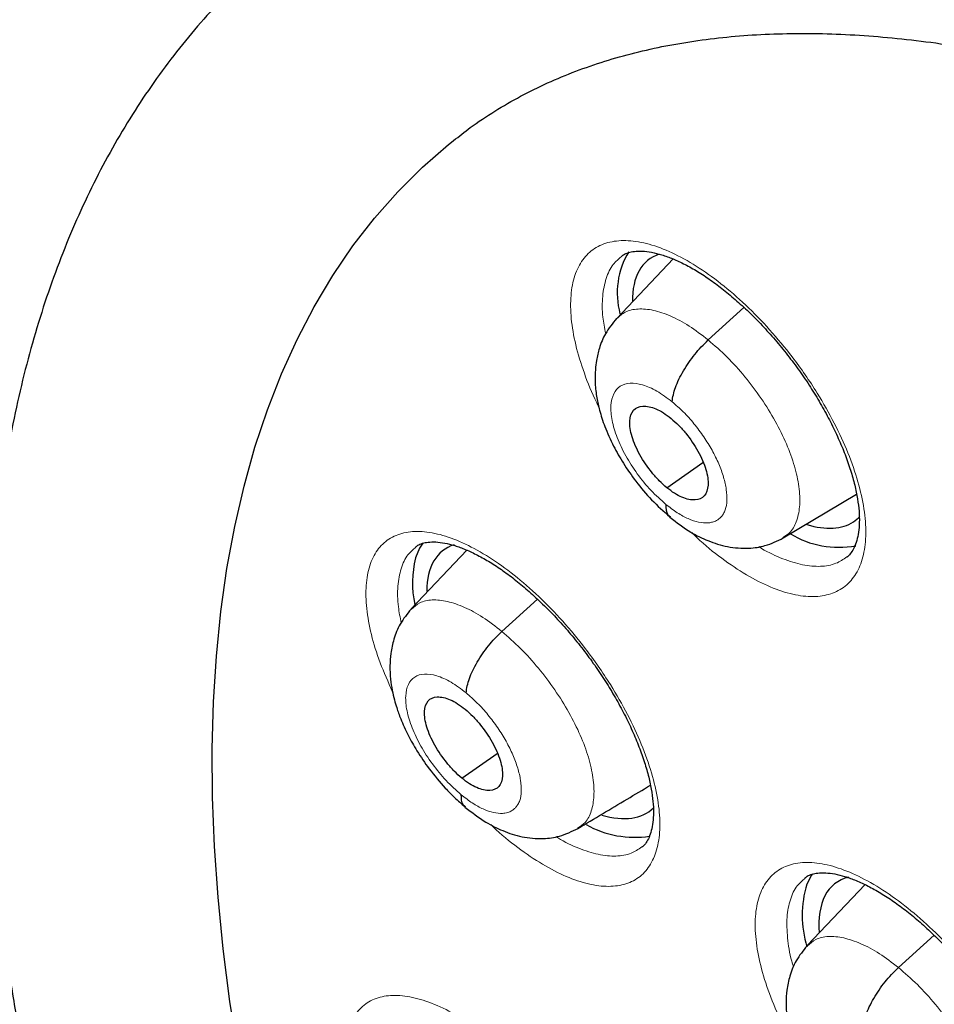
# Model space of a CAD drawing. Header units: millimetres. Extents: x 8 to 2230, y 12 to 2204.
# Tile 123 of 163: x 2035 to 2044, y 853 to 862. Entities that reach past the tile are written whole.
import ezdxf

# ---------------------------------------------------------------- set-up
doc = ezdxf.new("R2010")
doc.units = ezdxf.units.MM

msp = doc.modelspace()

# ---------------------------------------------------------------- linework, layer by layer
at = {"color": 7, "linetype": 'Continuous', "lineweight": 30}
for p, q in [((2041.2593, 859.7665), (2040.7502, 859.2288)), ((2041.5772, 859.0334), (2041.9009, 859.3265)), ((2041.2033, 857.6971), (2041.5292, 857.9241)), ((2042.2557, 857.2429), (2042.9187, 857.6385)), ((2039.3957, 857.132), (2038.8924, 856.6004)), ((2039.7112, 856.3982), (2040.0327, 856.6894)), ((2039.3489, 855.0713), (2039.6686, 855.294)), ((2042.9958, 854.1075), (2042.4736, 853.5559)), ((2043.2975, 853.3578), (2043.6205, 853.6503))]:
    msp.add_line(p, q, dxfattribs=at)
at = {"color": 252, "linetype": 'Continuous', "lineweight": 0, "flags": 128}
msp.add_lwpolyline([(2037.3284, 852.565), (2037.2526, 853.0506), (2037.1913, 853.5271), (2037.1446, 853.9943), (2037.1124, 854.4516), (2037.0948, 854.8987), (2037.0918, 855.3352), (2037.1034, 855.7607), (2037.1295, 856.1748), (2037.1703, 856.5772), (2037.2256, 856.9675), (2037.2954, 857.3454), (2037.3796, 857.7105), (2037.4782, 858.0625), (2037.591, 858.4011), (2037.718, 858.726), (2037.859, 859.037), (2038.014, 859.3337), (2038.1828, 859.6158), (2038.3652, 859.8833), (2038.5611, 860.1357), (2038.7704, 860.3729), (2038.9927, 860.5947), (2039.228, 860.8009), (2039.2738, 860.838)], dxfattribs=at)
at = {"color": 7, "linetype": 'Continuous', "lineweight": 30, "flags": 128}
for points in [[(2037.3284, 852.565), (2037.2526, 853.0506), (2037.1913, 853.5271), (2037.1446, 853.9943), (2037.1124, 854.4516), (2037.0948, 854.8987), (2037.0918, 855.3352), (2037.1034, 855.7607), (2037.1295, 856.1748), (2037.1703, 856.5772), (2037.2256, 856.9675), (2037.2954, 857.3454), (2037.3796, 857.7105), (2037.4782, 858.0625), (2037.591, 858.4011), (2037.718, 858.726), (2037.859, 859.037), (2038.014, 859.3337), (2038.1828, 859.6158), (2038.3652, 859.8833), (2038.5611, 860.1357), (2038.7704, 860.3729), (2038.9927, 860.5947), (2039.228, 860.8009), (2039.2703, 860.8352)], [(2038.9957, 857.1972), (2038.9666, 857.1503), (2038.9309, 857.0623)], [(2042.5189, 854.2059), (2042.5108, 854.194), (2042.4686, 854.1126)]]:
    msp.add_lwpolyline(points, dxfattribs=at)
at = {"color": 7, "linetype": 'Continuous', "lineweight": 30}
for centre, radius, start, end in [((2041.4725, 859.4588), 0.718, 148.7336, 195.16025), ((2042.755, 857.9963), 0.838, 238.72588, 280.72198), ((2039.8355, 856.8372), 0.9322, 166.02518, 192.13997), ((2040.913, 855.438), 0.902, 240.80074, 278.58908), ((2043.4033, 853.8319), 0.9759, 163.28807, 197.02504)]:
    msp.add_arc(centre, radius, start, end, dxfattribs=at)
for centre, major_axis, ratio, start_param, end_param in [((2041.9738, 858.5802), (-0.9408, 1.174), 0.454857, 6.115712, 6.809873), ((2041.9738, 858.5802), (-0.9408, 1.174), 0.454857, 2.563354, 3.097619), ((2041.9738, 858.5802), (-0.9408, 1.174), 0.454857, 3.097619, 3.208992), ((2040.1161, 855.9531), (-0.9423, 1.1722), 0.455167, 6.110601, 6.798119), ((2040.1161, 855.9531), (-0.9423, 1.1722), 0.455167, 2.565128, 3.187288), ((2043.6606, 852.9416), (-0.9415, 1.1716), 0.455074, 6.079385, 6.878799)]:
    msp.add_ellipse(centre, major_axis=major_axis, ratio=ratio, start_param=start_param, end_param=end_param, dxfattribs=at)
for points, knots in [([(2024.7677, 879.8104), (2024.7505, 879.7953), (2024.6254, 879.6846), (2024.4036, 879.465), (2024.1031, 879.1508), (2023.8156, 878.8214), (2023.5398, 878.4787), (2023.2763, 878.1221), (2023.0249, 877.7521), (2022.7859, 877.3686), (2022.5593, 876.9718), (2022.3452, 876.5618), (2022.1439, 876.1388), (2021.9552, 875.7028), (2021.7795, 875.2542), (2021.6167, 874.7931), (2021.467, 874.3196), (2021.3304, 873.834), (2021.207, 873.3364), (2021.0969, 872.8272), (2021.0001, 872.3064), (2020.9166, 871.7745), (2020.8465, 871.2315), (2020.7899, 870.6778), (2020.7467, 870.1135), (2020.7169, 869.5389), (2020.7006, 868.9543), (2020.6978, 868.3599), (2020.7083, 867.7559), (2020.7323, 867.1426), (2020.7696, 866.5203), (2020.8203, 865.8892), (2020.8844, 865.2495), (2020.9617, 864.6015), (2021.0522, 863.9455), (2021.156, 863.2817), (2021.2728, 862.6104), (2021.4028, 861.9318), (2021.5457, 861.2462), (2021.7016, 860.5539), (2021.8704, 859.855), (2022.0519, 859.15), (2022.2462, 858.439), (2022.4531, 857.7224), (2022.6726, 857.0003), (2022.9045, 856.2732), (2023.1488, 855.5411), (2023.4053, 854.8046), (2023.674, 854.0637), (2023.9547, 853.3188), (2024.2473, 852.5702), (2024.5518, 851.8182), (2024.8679, 851.063), (2025.1956, 850.3049), (2025.5347, 849.5443), (2025.8851, 848.7814), (2026.2467, 848.0165), (2026.6192, 847.2499), (2027.0027, 846.482), (2027.3968, 845.7129), (2027.8016, 844.943), (2028.2167, 844.1725), (2028.642, 843.4019), (2029.0774, 842.6313), (2029.5228, 841.8611), (2029.9778, 841.0916), (2030.4424, 840.323), (2030.9164, 839.5557), (2031.3995, 838.7899), (2031.8917, 838.026), (2032.3926, 837.2642), (2032.9022, 836.5049), (2033.4202, 835.7483), (2033.9464, 834.9947), (2034.4805, 834.2444), (2035.0225, 833.4978), (2035.5721, 832.755), (2036.1291, 832.0164), (2036.6932, 831.2823), (2037.2642, 830.5529), (2037.842, 829.8285), (2038.4262, 829.1095), (2039.0168, 828.3961), (2039.6133, 827.6885), (2040.2157, 826.987), (2040.8237, 826.292), (2041.437, 825.6037), (2042.0554, 824.9223), (2042.6787, 824.2481), (2043.3066, 823.5814), (2043.9388, 822.9224), (2044.5753, 822.2714), (2045.2156, 821.6287), (2045.8595, 820.9945), (2046.5069, 820.3689), (2047.1575, 819.7526), (2047.771, 819.1814), (2048.1687, 818.8203), (2048.3476, 818.6579)], [0, 0, 0, 0, 0.001643, 0.011986, 0.022334, 0.032687, 0.04305, 0.053422, 0.063807, 0.074206, 0.084618, 0.095046, 0.105489, 0.115947, 0.126419, 0.136905, 0.147404, 0.157915, 0.168438, 0.17897, 0.18951, 0.200059, 0.210613, 0.221173, 0.231738, 0.242306, 0.252878, 0.263451, 0.274026, 0.284602, 0.295178, 0.305755, 0.316331, 0.326907, 0.337481, 0.348055, 0.358628, 0.3692, 0.37977, 0.390339, 0.400907, 0.411473, 0.422038, 0.432601, 0.443163, 0.453724, 0.464283, 0.474841, 0.485397, 0.495953, 0.506507, 0.51706, 0.527611, 0.538162, 0.548711, 0.55926, 0.569808, 0.580354, 0.5909, 0.601445, 0.611989, 0.622533, 0.633076, 0.643618, 0.654159, 0.6647, 0.675241, 0.685781, 0.69632, 0.706859, 0.717398, 0.727936, 0.738474, 0.749012, 0.75955, 0.770087, 0.780624, 0.791161, 0.801698, 0.812235, 0.822772, 0.833308, 0.843845, 0.854382, 0.864919, 0.875456, 0.885993, 0.896531, 0.907068, 0.917606, 0.928145, 0.938683, 0.949222, 0.959761, 0.970301, 0.980841, 0.991382, 1, 1, 1, 1]), ([(2037.7032, 862.5993), (2037.6535, 862.5582), (2037.5169, 862.4454), (2037.3064, 862.2453), (2037.0709, 862.0006), (2036.8481, 861.7416), (2036.6375, 861.4693), (2036.4392, 861.1836), (2036.2534, 860.8844), (2036.0804, 860.572), (2035.9201, 860.2464), (2035.773, 859.9076), (2035.6391, 859.5559), (2035.5187, 859.1915), (2035.412, 858.8147), (2035.3191, 858.4257), (2035.2402, 858.0248), (2035.1755, 857.6126), (2035.125, 857.1894), (2035.0888, 856.7557), (2035.0669, 856.3119), (2035.0593, 855.8585), (2035.066, 855.3959), (2035.0868, 854.9246), (2035.1217, 854.4449), (2035.1705, 853.9574), (2035.2333, 853.4624), (2035.3098, 852.9604), (2035.3999, 852.4516), (2035.5034, 851.9365), (2035.6202, 851.4155), (2035.7503, 850.8888), (2035.8933, 850.3569), (2036.0492, 849.8201), (2036.2177, 849.2787), (2036.3989, 848.733), (2036.5923, 848.1836), (2036.798, 847.6307), (2037.0156, 847.0746), (2037.2451, 846.5157), (2037.4863, 845.9545), (2037.7389, 845.3912), (2038.0027, 844.8263), (2038.2776, 844.26), (2038.5634, 843.6929), (2038.8597, 843.1252), (2039.1665, 842.5574), (2039.4834, 841.9898), (2039.8103, 841.4228), (2040.1469, 840.8568), (2040.493, 840.2921), (2040.8483, 839.7293), (2041.2126, 839.1685), (2041.5855, 838.6104), (2041.9669, 838.0551), (2042.3565, 837.5031), (2042.7539, 836.9548), (2043.159, 836.4106), (2043.5714, 835.8708), (2043.9908, 835.3358), (2044.417, 834.806), (2044.8496, 834.2818), (2045.2883, 833.7635), (2045.7329, 833.2515), (2046.183, 832.7461), (2046.6383, 832.2478), (2047.0985, 831.7567), (2047.5633, 831.2734), (2048.0324, 830.7982), (2048.5054, 830.3313), (2048.9821, 829.8732), (2049.462, 829.4238), (2049.9451, 828.9849), (2050.2748, 828.69), (2050.444, 828.5444), (2050.4506, 828.5388)], [0, 0, 0, 0, 0.007463, 0.020506, 0.03356, 0.046643, 0.05977, 0.072957, 0.086215, 0.099556, 0.112985, 0.126509, 0.140128, 0.153841, 0.167644, 0.181532, 0.195495, 0.209524, 0.223611, 0.237745, 0.251917, 0.266118, 0.28034, 0.294576, 0.30882, 0.323068, 0.337314, 0.351556, 0.365791, 0.380017, 0.394234, 0.408441, 0.422636, 0.436821, 0.450994, 0.465157, 0.479309, 0.49345, 0.507582, 0.521704, 0.535816, 0.549921, 0.564017, 0.578106, 0.592188, 0.606263, 0.620332, 0.634395, 0.648454, 0.662507, 0.676557, 0.690603, 0.704645, 0.718684, 0.732721, 0.746755, 0.760788, 0.774819, 0.78885, 0.802879, 0.816909, 0.830938, 0.844968, 0.858999, 0.873031, 0.887064, 0.901099, 0.915136, 0.929176, 0.94322, 0.957266, 0.971317, 0.985371, 0.999431, 1, 1, 1, 1]), ([(2039.2743, 860.836), (2039.3241, 860.8757), (2039.4435, 860.9707), (2039.6456, 861.1044), (2039.8784, 861.2395), (2040.1222, 861.3594), (2040.3757, 861.4648), (2040.6386, 861.5557), (2040.9107, 861.6323), (2041.1918, 861.6948), (2041.4819, 861.7435), (2041.7811, 861.7785), (2042.0894, 861.7998), (2042.4069, 861.8076), (2042.7334, 861.8018), (2043.0689, 861.7823), (2043.4133, 861.7491), (2043.7666, 861.7021), (2044.1284, 861.6412), (2044.4986, 861.5664), (2044.8769, 861.4775), (2045.263, 861.3746), (2045.6567, 861.2576), (2046.0576, 861.1265), (2046.4653, 860.9813), (2046.8795, 860.822), (2047.2999, 860.6487), (2047.7261, 860.4614), (2048.1577, 860.2602), (2048.5943, 860.0452), (2049.0355, 859.8165), (2049.4809, 859.5743), (2049.9301, 859.3186), (2050.3828, 859.0498), (2050.8384, 858.7679), (2051.2967, 858.4732), (2051.7571, 858.1658), (2052.2193, 857.846), (2052.6829, 857.514), (2053.1394, 857.1761), (2053.4668, 856.9261), (2053.6393, 856.792), (2053.6648, 856.7721)], [0, 0, 0, 0, 0.0204092, 0.0488353, 0.0771223, 0.1051384, 0.1327984, 0.1600667, 0.1869469, 0.2134683, 0.2396733, 0.2656088, 0.2913207, 0.3168514, 0.3422384, 0.367514, 0.3927057, 0.4178365, 0.4429251, 0.467987, 0.4930346, 0.518078, 0.5431227, 0.5681751, 0.5932403, 0.6183221, 0.6434232, 0.6685456, 0.6936905, 0.7188586, 0.7440501, 0.769265, 0.7945028, 0.8197632, 0.8450453, 0.8703483, 0.8956714, 0.9210136, 0.9463739, 0.9717513, 0.9958166, 1, 1, 1, 1]), ([(2040.7903, 859.7877), (2040.7972, 859.7935), (2040.8156, 859.8091), (2040.8528, 859.8241), (2040.9094, 859.8365), (2040.9794, 859.8385), (2041.0633, 859.8284), (2041.1566, 859.8053), (2041.2583, 859.7687), (2041.3671, 859.7183), (2041.4809, 859.6544), (2041.5978, 859.5774), (2041.7171, 859.4881), (2041.8378, 859.3869), (2041.9594, 859.2739), (2042.0798, 859.1507), (2042.1973, 859.0186), (2042.3099, 858.8798), (2042.4158, 858.7362), (2042.5138, 858.5897), (2042.6033, 858.4413), (2042.6842, 858.2918), (2042.7556, 858.1427), (2042.8165, 857.996), (2042.866, 857.8544), (2042.9036, 857.7202), (2042.9291, 857.5957), (2042.9426, 857.4829), (2042.9453, 857.3817), (2042.938, 857.2927), (2042.9219, 857.2168), (2042.8989, 857.1548), (2042.8696, 857.1074), (2042.848, 857.0806), (2042.8333, 857.0713), (2042.8315, 857.0702)], [0, 0, 0, 0, 0.019989, 0.053323, 0.083929, 0.116601, 0.147973, 0.179009, 0.210025, 0.241085, 0.272137, 0.303026, 0.333679, 0.364924, 0.396587, 0.42855, 0.460673, 0.492784, 0.524741, 0.556387, 0.587853, 0.61958, 0.651479, 0.683397, 0.715149, 0.746584, 0.777585, 0.807985, 0.837982, 0.868338, 0.898915, 0.929874, 0.961685, 0.995472, 1, 1, 1, 1]), ([(2040.7481, 859.2275), (2040.7123, 859.1834), (2040.6475, 859.1037), (2040.5934, 858.9701), (2040.5668, 858.8599), (2040.5536, 858.7518), (2040.5528, 858.6363), (2040.5672, 858.5141), (2040.5957, 858.3865), (2040.643, 858.2413), (2040.715, 858.0803), (2040.8109, 857.9124), (2040.9255, 857.7477), (2041.0673, 857.5778), (2041.1743, 857.4838), (2041.2302, 857.4346)], [0, 0, 0, 0, 0.091316, 0.165113, 0.221732, 0.26179, 0.324101, 0.391673, 0.450423, 0.526577, 0.61975, 0.700741, 0.791141, 0.890797, 1, 1, 1, 1]), ([(2041.2502, 858.4749), (2041.2575, 858.5166), (2041.2721, 858.6004), (2041.3492, 858.7536), (2041.4517, 858.907), (2041.5354, 858.9913), (2041.5772, 859.0334)], [0, 0, 0, 0, 0.249376, 0.499869, 0.750469, 1, 1, 1, 1]), ([(2041.2033, 857.6971), (2041.1802, 857.7172), (2041.134, 857.7574), (2041.0472, 857.8558), (2040.9534, 857.9938), (2040.8792, 858.1626), (2040.8598, 858.3071), (2040.8939, 858.4079), (2040.9805, 858.4452), (2041.0813, 858.4239), (2041.1713, 858.3778), (2041.2177, 858.3422), (2041.241, 858.3243)], [0, 0, 0, 0, 0.062837, 0.12554, 0.250831, 0.375529, 0.500008, 0.624479, 0.749171, 0.874462, 0.937164, 1, 1, 1, 1]), ([(2041.241, 858.3243), (2041.2641, 858.3042), (2041.3103, 858.2641), (2041.397, 858.1656), (2041.4908, 858.0276), (2041.565, 857.8588), (2041.5844, 857.7142), (2041.5503, 857.6134), (2041.4637, 857.5761), (2041.3629, 857.5975), (2041.2729, 857.6436), (2041.2265, 857.6792), (2041.2033, 857.6971)], [0, 0, 0, 0, 0.062837, 0.12554, 0.250831, 0.37553, 0.500008, 0.624479, 0.749171, 0.874462, 0.937164, 1, 1, 1, 1]), ([(2041.1944, 857.5468), (2041.1949, 857.5105), (2041.1955, 857.4597), (2041.2261, 857.4421), (2041.2348, 857.4371)], [0, 0, 0, 0, 0.714971, 1, 1, 1, 1]), ([(2041.2301, 857.431), (2041.293, 857.3829), (2041.4057, 857.2969), (2041.5816, 857.2116), (2041.7479, 857.1581), (2041.9327, 857.1439), (2042.1054, 857.1689), (2042.2023, 857.2166), (2042.2562, 857.2431)], [0, 0, 0, 0, 0.195691, 0.35031, 0.522852, 0.695555, 0.830792, 1, 1, 1, 1]), ([(2038.9321, 857.1613), (2038.9381, 857.1665), (2038.9549, 857.1809), (2038.9892, 857.1947), (2039.0431, 857.2066), (2039.1109, 857.2084), (2039.1926, 857.1984), (2039.284, 857.1754), (2039.3842, 857.1391), (2039.4916, 857.089), (2039.6043, 857.0254), (2039.7206, 856.9487), (2039.8393, 856.8597), (2039.9596, 856.7589), (2040.081, 856.6464), (2040.2015, 856.5235), (2040.3192, 856.3919), (2040.4324, 856.2534), (2040.5391, 856.1101), (2040.638, 855.9639), (2040.7287, 855.8158), (2040.8108, 855.6668), (2040.8836, 855.5179), (2040.9461, 855.3716), (2040.9973, 855.2302), (2041.0367, 855.0961), (2041.064, 854.9716), (2041.0794, 854.8588), (2041.0838, 854.7577), (2041.0783, 854.669), (2041.064, 854.5935), (2041.0427, 854.532), (2041.0156, 854.4853), (2040.9945, 854.4584), (2040.9797, 854.4489), (2040.9769, 854.4471)], [0, 0, 0, 0, 0.018821, 0.052161, 0.082626, 0.115162, 0.146368, 0.177268, 0.208174, 0.23916, 0.270177, 0.301062, 0.331696, 0.3629, 0.39453, 0.426468, 0.458574, 0.490678, 0.522636, 0.554298, 0.585743, 0.617438, 0.649312, 0.681215, 0.712959, 0.744391, 0.775386, 0.805785, 0.835728, 0.865986, 0.89643, 0.9272, 0.958735, 0.992133, 1, 1, 1, 1]), ([(2038.8902, 856.599), (2038.8551, 856.5558), (2038.7891, 856.4745), (2038.7334, 856.3345), (2038.7055, 856.2057), (2038.6969, 856.0829), (2038.7024, 855.9718), (2038.7177, 855.8697), (2038.7376, 855.7836), (2038.763, 855.697), (2038.801, 855.5919), (2038.8604, 855.4612), (2038.9466, 855.3086), (2039.0578, 855.145), (2039.1754, 855.0035), (2039.2857, 854.8908), (2039.3461, 854.8394), (2039.3772, 854.8129)], [0, 0, 0, 0, 0.088255, 0.165929, 0.233014, 0.289812, 0.350777, 0.401185, 0.443993, 0.48072, 0.53387, 0.612503, 0.688099, 0.777867, 0.881656, 0.938949, 1, 1, 1, 1]), ([(2039.3875, 855.8424), (2039.3944, 855.8838), (2039.4082, 855.9667), (2039.4842, 856.1193), (2039.5861, 856.2722), (2039.6695, 856.3562), (2039.7112, 856.3982)], [0, 0, 0, 0, 0.249828, 0.500051, 0.750284, 1, 1, 1, 1]), ([(2039.3489, 855.0713), (2039.3259, 855.0914), (2039.2799, 855.1317), (2039.1931, 855.2302), (2039.099, 855.368), (2039.0239, 855.5361), (2039.0034, 855.6797), (2039.036, 855.7793), (2039.1213, 855.8155), (2039.2212, 855.7934), (2039.3105, 855.7468), (2039.3568, 855.7111), (2039.3799, 855.6932)], [0, 0, 0, 0, 0.0628369, 0.1255408, 0.2508342, 0.3755282, 0.5000029, 0.6244748, 0.7491664, 0.8744598, 0.9371636, 1, 1, 1, 1]), ([(2039.3799, 855.6932), (2039.403, 855.673), (2039.449, 855.6327), (2039.5358, 855.5342), (2039.6299, 855.3965), (2039.7049, 855.2283), (2039.7255, 855.0847), (2039.6928, 854.985), (2039.6076, 854.9489), (2039.5077, 854.971), (2039.4183, 855.0176), (2039.3721, 855.0534), (2039.3489, 855.0713)], [0, 0, 0, 0, 0.062837, 0.125541, 0.250834, 0.375528, 0.500003, 0.624475, 0.749166, 0.87446, 0.937164, 1, 1, 1, 1]), ([(2040.3992, 854.6155), (2040.548, 854.7044), (2040.7685, 854.8361), (2040.9845, 854.9651), (2041.0546, 855.007)], [0, 0, 0, 0, 0.675063, 1, 1, 1, 1]), ([(2039.3417, 854.9223), (2039.3425, 854.8862), (2039.3436, 854.8368), (2039.3736, 854.8199), (2039.3817, 854.8153)], [0, 0, 0, 0, 0.73145, 1, 1, 1, 1]), ([(2039.3772, 854.8094), (2039.4396, 854.7613), (2039.5513, 854.6752), (2039.7256, 854.5891), (2039.8891, 854.5347), (2040.0737, 854.518), (2040.248, 854.5416), (2040.3463, 854.5897), (2040.4009, 854.6164)], [0, 0, 0, 0, 0.19489, 0.348875, 0.520441, 0.69309, 0.829234, 1, 1, 1, 1]), ([(2042.4523, 854.1675), (2042.459, 854.1731), (2042.4765, 854.188), (2042.5124, 854.2023), (2042.5676, 854.2143), (2042.6366, 854.2162), (2042.7196, 854.2062), (2042.8122, 854.1834), (2042.9136, 854.1471), (2043.0222, 854.0972), (2043.1361, 854.0337), (2043.2534, 853.9573), (2043.3731, 853.8687), (2043.4944, 853.7682), (2043.6167, 853.656), (2043.7381, 853.5336), (2043.8566, 853.4025), (2043.9705, 853.2645), (2044.0778, 853.1218), (2044.1772, 852.9762), (2044.2683, 852.8288), (2044.3507, 852.6803), (2044.4237, 852.5321), (2044.4864, 852.3864), (2044.5376, 852.2457), (2044.5769, 852.1123), (2044.6041, 851.9885), (2044.6192, 851.8764), (2044.6234, 851.776), (2044.6175, 851.6878), (2044.6029, 851.6127), (2044.5812, 851.5516), (2044.5534, 851.5051), (2044.5325, 851.4786), (2044.5177, 851.4692), (2044.5155, 851.4678)], [0, 0, 0, 0, 0.02013, 0.05313, 0.083533, 0.115979, 0.147195, 0.178133, 0.209078, 0.240101, 0.271143, 0.302042, 0.332694, 0.363918, 0.395564, 0.427514, 0.459627, 0.491732, 0.523688, 0.555341, 0.586787, 0.618487, 0.650363, 0.682265, 0.714004, 0.745428, 0.776415, 0.806802, 0.836752, 0.867038, 0.897534, 0.928398, 0.960105, 0.993809, 1, 1, 1, 1]), ([(2042.4714, 853.5544), (2042.4362, 853.5111), (2042.37, 853.4296), (2042.3144, 853.2893), (2042.2867, 853.1605), (2042.2784, 853.038), (2042.2841, 852.9275), (2042.2996, 852.8261), (2042.3195, 852.7405), (2042.345, 852.6542), (2042.3833, 852.5492), (2042.4431, 852.4186), (2042.53, 852.2663), (2042.642, 852.103), (2042.7605, 851.9619), (2042.8716, 851.8496), (2042.9325, 851.7984), (2042.9639, 851.7721)], [0, 0, 0, 0, 0.088624, 0.166474, 0.233568, 0.290229, 0.350822, 0.400898, 0.443531, 0.480229, 0.53342, 0.612124, 0.687795, 0.777652, 0.881542, 0.938891, 1, 1, 1, 1]), ([(2042.9737, 852.8019), (2042.9806, 852.8433), (2042.9944, 852.9263), (2043.0705, 853.0789), (2043.1724, 853.2318), (2043.2558, 853.3158), (2043.2975, 853.3578)], [0, 0, 0, 0, 0.249705, 0.500015, 0.75035, 1, 1, 1, 1])]:
    msp.add_open_spline(points, degree=3, knots=knots, dxfattribs=at)
at = {"color": 252, "linetype": 'Continuous', "lineweight": 0}
for points, knots in [([(2040.5883, 858.4274), (2040.5817, 858.4401), (2040.528, 858.5434), (2040.4529, 858.7347), (2040.3733, 858.9917), (2040.3334, 859.2292), (2040.3301, 859.4415), (2040.3657, 859.6213), (2040.4374, 859.765), (2040.5448, 859.8669), (2040.6833, 859.9258), (2040.8504, 859.9384), (2041.0401, 859.906), (2041.248, 859.8278), (2041.4675, 859.7078), (2041.6929, 859.5477), (2041.9176, 859.3535), (2042.1351, 859.1294), (2042.3141, 858.9136), (2042.4556, 858.7189), (2042.5867, 858.5191), (2042.7214, 858.281), (2042.846, 858.01), (2042.9364, 857.7481), (2042.9915, 857.5022), (2043.0083, 857.28), (2042.9877, 857.0869), (2042.9289, 856.9296), (2042.8351, 856.8111), (2042.7075, 856.7363), (2042.551, 856.7056), (2042.3689, 856.7217), (2042.1674, 856.7824), (2041.9513, 856.8872), (2041.7278, 857.0338), (2041.5507, 857.1714), (2041.4528, 857.2677), (2041.4279, 857.2921)], [0, 0, 0, 0, 0.0043115, 0.0348858, 0.0654601, 0.096025, 0.1265899, 0.1571412, 0.1876925, 0.218232, 0.2487715, 0.2793062, 0.3098409, 0.3403797, 0.3709186, 0.4014689, 0.4320193, 0.4625833, 0.4931473, 0.5122517, 0.531356, 0.5619249, 0.5924937, 0.6230629, 0.6536321, 0.6841929, 0.7147537, 0.7453009, 0.775848, 0.8063851, 0.8369222, 0.8674572, 0.8979922, 0.9285341, 0.959076, 0.9896306, 1, 1, 1, 1]), ([(2040.7922, 859.786), (2040.7664, 859.7645), (2040.7069, 859.7151), (2040.6499, 859.5933), (2040.618, 859.4326), (2040.6172, 859.2635), (2040.6406, 859.1418), (2040.6501, 859.092)], [0, 0, 0, 0, 0.171632, 0.395899, 0.620165, 0.844538, 1, 1, 1, 1]), ([(2040.7519, 859.2264), (2040.7757, 859.2481), (2040.8271, 859.2951), (2040.9405, 859.3195), (2041.0796, 859.3077), (2041.2364, 859.2546), (2041.4045, 859.1664), (2041.5196, 859.0777), (2041.5772, 859.0334)], [0, 0, 0, 0, 0.146125, 0.316829, 0.487554, 0.658342, 0.829059, 1, 1, 1, 1]), ([(2041.5772, 859.0334), (2041.6345, 858.9837), (2041.749, 858.8845), (2041.9114, 858.7023), (2042.0593, 858.506), (2042.1873, 858.2995), (2042.2897, 858.0917), (2042.3628, 857.8903), (2042.4026, 857.7038), (2042.4099, 857.5381), (2042.3838, 857.4002), (2042.3331, 857.2981), (2042.2774, 857.2621), (2042.2531, 857.2463)], [0, 0, 0, 0, 0.09297, 0.185815, 0.278699, 0.371551, 0.46439, 0.557151, 0.649865, 0.742701, 0.835535, 0.928245, 1, 1, 1, 1]), ([(2041.1944, 857.5468), (2041.1488, 857.5874), (2041.0577, 857.6685), (2040.9327, 857.8218), (2040.8273, 857.9857), (2040.7489, 858.152), (2040.7026, 858.3085), (2040.6918, 858.4448), (2040.7172, 858.5515), (2040.7769, 858.6214), (2040.8671, 858.6498), (2040.9815, 858.6339), (2041.1123, 858.5779), (2041.2042, 858.5092), (2041.2502, 858.4749)], [0, 0, 0, 0, 0.083334, 0.166666, 0.249998, 0.333329, 0.416665, 0.5, 0.583334, 0.666669, 0.750004, 0.833338, 0.916665, 1, 1, 1, 1]), ([(2041.2502, 858.4749), (2041.2845, 858.4452), (2041.353, 858.386), (2041.4501, 858.277), (2041.5383, 858.1597), (2041.6146, 858.0365), (2041.6756, 857.9123), (2041.7188, 857.792), (2041.7437, 857.6797), (2041.75, 857.579), (2041.7379, 857.5069), (2041.7199, 857.4688), (2041.7088, 857.4522), (2041.7027, 857.4441), (2041.6978, 857.4387), (2041.6913, 857.4314), (2041.6756, 857.4152), (2041.6478, 857.3965), (2041.61, 857.3835), (2041.5611, 857.3764), (2041.4921, 857.3824), (2041.3985, 857.4138), (2041.2978, 857.4666), (2041.2289, 857.52), (2041.1944, 857.5468)], [0, 0, 0, 0, 0.062596, 0.124979, 0.187339, 0.249634, 0.311871, 0.374277, 0.436894, 0.499546, 0.562192, 0.597237, 0.606415, 0.615589, 0.624759, 0.626623, 0.642425, 0.68731, 0.719942, 0.749877, 0.812379, 0.874897, 0.937371, 1, 1, 1, 1]), ([(2038.7234, 855.8496), (2038.6836, 855.9386), (2038.6039, 856.117), (2038.5261, 856.372), (2038.4832, 856.608), (2038.4778, 856.8186), (2038.5109, 856.9967), (2038.5801, 857.1386), (2038.6849, 857.2388), (2038.821, 857.2962), (2038.9858, 857.3072), (2039.1735, 857.2735), (2039.3796, 857.1942), (2039.5978, 857.0732), (2039.8221, 856.9124), (2040.0463, 856.7177), (2040.2636, 856.4934), (2040.4427, 856.2776), (2040.5846, 856.0831), (2040.7164, 855.8836), (2040.852, 855.6462), (2040.9779, 855.3763), (2041.07, 855.1157), (2041.1271, 854.8713), (2041.1461, 854.6508), (2041.1279, 854.4594), (2041.0716, 854.3039), (2040.9803, 854.187), (2040.8552, 854.1139), (2040.701, 854.0848), (2040.5211, 854.1022), (2040.3215, 854.1642), (2040.1069, 854.2698), (2039.8846, 854.4176), (2039.7171, 854.5476), (2039.6281, 854.6349), (2039.6122, 854.6505)], [0, 0, 0, 0, 0.030681, 0.061497, 0.0923, 0.123103, 0.153895, 0.184686, 0.215472, 0.246259, 0.27705, 0.307841, 0.338644, 0.369447, 0.400264, 0.43108, 0.461907, 0.492733, 0.512007, 0.53128, 0.562089, 0.592897, 0.623706, 0.654514, 0.685313, 0.716112, 0.746901, 0.77769, 0.808477, 0.839264, 0.870058, 0.900852, 0.93166, 0.962467, 0.993287, 1, 1, 1, 1]), ([(2038.934, 857.1596), (2038.9087, 857.1384), (2038.8505, 857.0899), (2038.7957, 856.9695), (2038.7663, 856.8106), (2038.7674, 856.6442), (2038.7916, 856.5247), (2038.8013, 856.4765)], [0, 0, 0, 0, 0.173153, 0.398101, 0.623048, 0.848084, 1, 1, 1, 1]), ([(2042.0354, 857.1648), (2042.0435, 857.1595), (2042.118, 857.1103), (2042.2533, 857.0508), (2042.4337, 856.9933), (2042.5956, 856.9803), (2042.7317, 857.0034), (2042.7992, 857.05), (2042.8307, 857.0717)], [0, 0, 0, 0, 0.024492, 0.224713, 0.424882, 0.625051, 0.82523, 1, 1, 1, 1]), ([(2038.8942, 856.5979), (2038.9173, 856.619), (2038.9675, 856.665), (2039.0791, 856.688), (2039.2167, 856.6749), (2039.3722, 856.6208), (2039.5392, 856.5317), (2039.6538, 856.4427), (2039.7112, 856.3982)], [0, 0, 0, 0, 0.1451067, 0.316015, 0.4869436, 0.6579353, 0.8288553, 1, 1, 1, 1]), ([(2039.7112, 856.3982), (2039.7683, 856.3484), (2039.8824, 856.2489), (2040.0448, 856.0667), (2040.193, 855.8706), (2040.3216, 855.6646), (2040.4248, 855.4574), (2040.4991, 855.2569), (2040.5404, 855.0716), (2040.5492, 854.9072), (2040.5248, 854.7706), (2040.4756, 854.6698), (2040.4208, 854.6345), (2040.3968, 854.619)], [0, 0, 0, 0, 0.09294, 0.185757, 0.278613, 0.371435, 0.464246, 0.556978, 0.649661, 0.742468, 0.835274, 0.927956, 1, 1, 1, 1]), ([(2039.3417, 854.9223), (2039.2962, 854.9629), (2039.2054, 855.0442), (2039.0802, 855.1974), (2038.9744, 855.3611), (2038.8952, 855.5268), (2038.8479, 855.6825), (2038.8359, 855.8178), (2038.8599, 855.9235), (2038.9183, 855.9921), (2039.0072, 856.0194), (2039.1203, 856.0027), (2039.2503, 855.9458), (2039.3418, 855.8769), (2039.3875, 855.8424)], [0, 0, 0, 0, 0.083334, 0.166666, 0.249998, 0.333328, 0.416663, 0.5, 0.583334, 0.666673, 0.750002, 0.833335, 0.916665, 1, 1, 1, 1]), ([(2039.3875, 855.8424), (2039.4217, 855.8127), (2039.49, 855.7533), (2039.5871, 855.6443), (2039.6755, 855.527), (2039.7521, 855.4041), (2039.8136, 855.2804), (2039.8575, 855.1607), (2039.8833, 855.049), (2039.8906, 854.949), (2039.8793, 854.8776), (2039.8619, 854.84), (2039.8511, 854.8237), (2039.8451, 854.8157), (2039.8406, 854.8107), (2039.8372, 854.8069), (2039.8331, 854.8023), (2039.8212, 854.7902), (2039.7993, 854.7738), (2039.7695, 854.7608), (2039.7414, 854.7545), (2039.7002, 854.7505), (2039.6375, 854.7565), (2039.5447, 854.7884), (2039.4447, 854.8418), (2039.376, 854.8954), (2039.3417, 854.9223)], [0, 0, 0, 0, 0.062594, 0.124976, 0.187336, 0.249629, 0.311863, 0.374268, 0.436884, 0.499536, 0.562181, 0.597225, 0.606401, 0.615575, 0.624744, 0.62538, 0.629906, 0.642055, 0.673378, 0.707889, 0.732587, 0.749884, 0.812382, 0.874899, 0.937373, 1, 1, 1, 1]), ([(2040.2016, 854.5418), (2040.2063, 854.5387), (2040.277, 854.4917), (2040.4077, 854.4336), (2040.5864, 854.3746), (2040.7462, 854.3602), (2040.8799, 854.3818), (2040.9457, 854.4272), (2040.9763, 854.4483)], [0, 0, 0, 0, 0.014419, 0.216956, 0.419401, 0.621846, 0.824237, 1, 1, 1, 1]), ([(2042.3377, 852.6811), (2042.3059, 852.7398), (2042.2254, 852.8885), (2042.1264, 853.1242), (2042.0458, 853.379), (2042.0034, 853.6145), (2041.998, 853.8247), (2042.0316, 854.0026), (2042.1015, 854.1445), (2042.2074, 854.2449), (2042.3448, 854.3026), (2042.511, 854.3141), (2042.7003, 854.2811), (2042.9081, 854.2026), (2043.1281, 854.0825), (2043.3542, 853.9226), (2043.58, 853.729), (2043.7988, 853.5059), (2043.9793, 853.2912), (2044.1221, 853.0976), (2044.2547, 852.899), (2044.3911, 852.6624), (2044.5179, 852.3935), (2044.6105, 852.1337), (2044.6679, 851.8899), (2044.6868, 851.6698), (2044.6683, 851.4787), (2044.6113, 851.3232), (2044.5191, 851.2063), (2044.3928, 851.1328), (2044.2372, 851.1032), (2044.0558, 851.1202), (2043.8544, 851.1811), (2043.6382, 851.2869), (2043.4151, 851.429), (2043.2662, 851.5531), (2043.1926, 851.6146)], [0, 0, 0, 0, 0.019885, 0.050305, 0.080725, 0.111137, 0.141549, 0.171955, 0.20236, 0.232762, 0.263164, 0.293568, 0.323972, 0.354382, 0.384792, 0.41521, 0.445628, 0.476051, 0.506475, 0.525487, 0.5445, 0.574915, 0.60533, 0.635745, 0.666161, 0.696571, 0.726981, 0.757384, 0.787788, 0.818191, 0.848593, 0.878998, 0.909404, 0.939816, 0.970229, 1, 1, 1, 1]), ([(2042.4543, 854.1657), (2042.429, 854.1448), (2042.3704, 854.0963), (2042.3156, 853.976), (2042.2842, 853.818), (2042.2911, 853.6287), (2042.3135, 853.4742), (2042.3438, 853.3801), (2042.3496, 853.362)], [0, 0, 0, 0, 0.152334, 0.352371, 0.552407, 0.75249, 0.952573, 1, 1, 1, 1]), ([(2042.4754, 853.5534), (2042.4986, 853.5746), (2042.5491, 853.6209), (2042.6614, 853.6445), (2042.7999, 853.6321), (2042.9563, 853.5787), (2043.1243, 853.4905), (2043.2397, 853.402), (2043.2975, 853.3578)], [0, 0, 0, 0, 0.145344, 0.316205, 0.487086, 0.65803, 0.828902, 1, 1, 1, 1]), ([(2043.2975, 853.3578), (2043.3549, 853.3083), (2043.4698, 853.2093), (2043.6332, 853.0279), (2043.7823, 852.8325), (2043.9118, 852.6272), (2044.0157, 852.4206), (2044.0905, 852.2205), (2044.1321, 852.0354), (2044.141, 851.8711), (2044.1165, 851.7345), (2044.067, 851.6334), (2044.0117, 851.5978), (2043.9876, 851.5822)], [0, 0, 0, 0, 0.092925, 0.185727, 0.278569, 0.371376, 0.464173, 0.55689, 0.649558, 0.74235, 0.835141, 0.927808, 1, 1, 1, 1]), ([(2038.5311, 851.6976), (2038.4952, 851.7764), (2038.4188, 851.9439), (2038.3423, 852.1877), (2038.2969, 852.4219), (2038.2891, 852.6306), (2038.3197, 852.8069), (2038.3865, 852.9472), (2038.4891, 853.0458), (2038.6232, 853.1017), (2038.7862, 853.1116), (2038.9725, 853.0769), (2039.1776, 852.9969), (2039.3952, 852.8754), (2039.6193, 852.7144), (2039.8436, 852.5198), (2040.0615, 852.2959), (2040.2415, 852.0808), (2040.3843, 851.887), (2040.517, 851.6884), (2040.6541, 851.4521), (2040.7819, 851.1838), (2040.8762, 850.925), (2040.9356, 850.6824), (2040.957, 850.4637), (2040.9413, 850.2741), (2040.8874, 850.1204), (2040.7985, 850.0051), (2040.6754, 849.9335), (2040.5231, 849.9056), (2040.3447, 849.9241), (2040.1462, 849.9869), (2039.9324, 850.093), (2039.7105, 850.2416), (2039.5536, 850.3618), (2039.4748, 850.4383), (2039.4693, 850.4436)], [0, 0, 0, 0, 0.027514, 0.058557, 0.089589, 0.12062, 0.151647, 0.182675, 0.213707, 0.244739, 0.275783, 0.306827, 0.337885, 0.368942, 0.40001, 0.431077, 0.462146, 0.493215, 0.512635, 0.532056, 0.563091, 0.594127, 0.625163, 0.656199, 0.687229, 0.718258, 0.749286, 0.780313, 0.811349, 0.842384, 0.873432, 0.904481, 0.935542, 0.966604, 0.997673, 1, 1, 1, 1])]:
    msp.add_open_spline(points, degree=3, knots=knots, dxfattribs=at)

doc.saveas('drawing.dxf')
